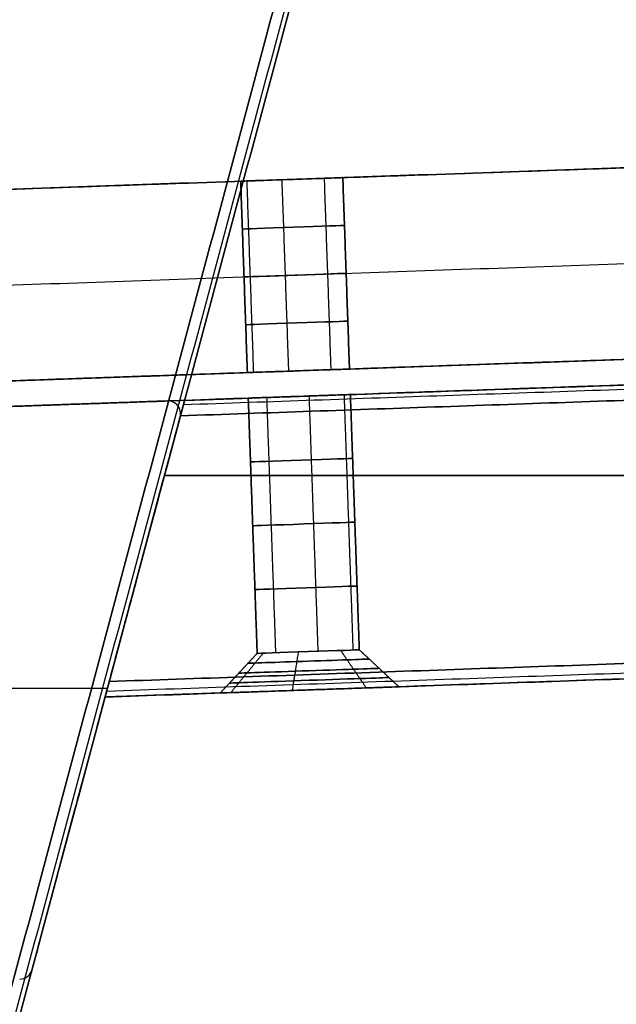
# Model space of a CAD drawing. Header units: millimetres. Extents: x -589 to 0, y -3 to 790.
# Tile 5 of 17: x -434 to -388, y 340 to 418. Entities that reach past the tile are written whole.
import ezdxf

# ---------------------------------------------------------------- set-up
doc = ezdxf.new("R2010")
doc.units = ezdxf.units.MM
doc.header["$MEASUREMENT"] = 0
for name, color, linetype in [('IGES LEVEL 10', 7, 'Continuous'), ('IGES LEVEL 12', 7, 'Continuous'), ('IGES LEVEL 15', 7, 'Continuous'), ('IGES LEVEL 19', 7, 'Continuous'), ('IGES LEVEL 3', 7, 'Continuous'), ('IGES LEVEL 7', 7, 'Continuous'), ('IGES LEVEL 9', 7, 'Continuous')]:
    doc.layers.add(name, color=color, linetype=linetype)

msp = doc.modelspace()

# ---------------------------------------------------------------- linework, layer by layer
at = {"layer": 'IGES LEVEL 10', "extrusion": (-0.034899, 0.999391, -5.4825e-14)}
msp.add_arc((398.741, -182.5, 402.218), 4, 0, 180, dxfattribs=at)
at = {"layer": 'IGES LEVEL 10', "extrusion": (-0.034899, 0.999391, -1.98381e-15)}
for centre, end in [((398.741, -182.5, 402.218), 360), ((398.741, -182.5, 382.218), 0)]:
    msp.add_arc(centre, 4, 180, end, dxfattribs=at)
at = {"layer": 'IGES LEVEL 10', "color": 255, "extrusion": (-0.034899, 0.999391, -5.4825e-14)}
msp.add_arc((398.741, -182.5, 402.218), 4, 0, 180, dxfattribs=at)
msp.add_arc((398.741, -182.5, 402.218), 4, 0, 180, dxfattribs=at)
at = {"layer": 'IGES LEVEL 10', "color": 255, "extrusion": (-0.034899, 0.999391, -1.98381e-15)}
for centre, end in [((398.741, -182.5, 402.218), 360), ((398.741, -182.5, 402.218), 360), ((398.741, -182.5, 382.218), 0), ((398.741, -182.5, 382.218), 0)]:
    msp.add_arc(centre, 4, 180, end, dxfattribs=at)
at = {"layer": 'IGES LEVEL 10', "color": 255, "extrusion": (-0.034899, 0.999391, 0)}
for centre, radius, start, end in [((398.741, -182.5, 397.218), 4, 0, 180), ((398.741, -182.5, 397.218), 4, 180, 360), ((398.741, -182.5, 392.218), 4, 0, 180), ((398.741, -182.5, 392.218), 4, 180, 360), ((398.741, -182.5, 387.218), 4, 0, 180), ((398.741, -182.5, 387.218), 4, 180, 360), ((398.741, -182.5, 381.468), 4.75, 360, 180), ((398.741, -182.5, 381.468), 4.75, 180, 360), ((398.741, -182.5, 380.718), 5.5, 360, 180), ((398.741, -182.5, 380.718), 5.5, 180, 360), ((398.741, -182.5, 379.968), 6.25, 360, 180), ((398.741, -182.5, 379.968), 6.25, 180, 360), ((398.741, -182.5, 379.218), 7, 0, 180)]:
    msp.add_arc(centre, radius, start, end, dxfattribs=at)
at = {"layer": 'IGES LEVEL 10', "extrusion": (-0.034899, 0.999391, 1.98381e-15)}
msp.add_arc((398.741, -182.5, 382.218), 4, 0, 180, dxfattribs=at)
at = {"layer": 'IGES LEVEL 10', "color": 255, "extrusion": (-0.034899, 0.999391, 1.98381e-15)}
msp.add_arc((398.741, -182.5, 382.218), 4, 0, 180, dxfattribs=at)
msp.add_arc((398.741, -182.5, 382.218), 4, 0, 180, dxfattribs=at)
at = {"layer": 'IGES LEVEL 10', "extrusion": (-0.034899, 0.999391, 0)}
msp.add_arc((398.741, -182.5, 379.218), 7, 0, 180, dxfattribs=at)
at = {"layer": 'IGES LEVEL 10', "extrusion": (-0.034899, 0.999391, -5.68088e-14)}
msp.add_arc((398.741, -182.5, 379.218), 7, 180, 0, dxfattribs=at)
at = {"layer": 'IGES LEVEL 10', "color": 255, "extrusion": (-0.034899, 0.999391, -5.68088e-14)}
msp.add_arc((398.741, -182.5, 379.218), 7, 180, 0, dxfattribs=at)
at = {"layer": 'IGES LEVEL 10', "color": 255}
for points in [[(-93.681, 398.84, -199.649), (-257.646, 393.114, -199.649), (-421.612, 387.388, -199.649)], [(-93.681, 398.84, -165.351), (-257.646, 393.114, -165.351), (-421.612, 387.388, -165.351)], [(-421.517, 387.743, -198.8), (-257.63, 393.466, -198.8), (-93.743, 399.189, -198.8)], [(-421.517, 387.743, -198.8), (-257.63, 393.466, -198.8), (-93.743, 399.189, -198.8)], [(-93.743, 399.189, -166.2), (-257.63, 393.466, -166.2), (-421.517, 387.743, -166.2)], [(-93.743, 399.189, -166.2), (-257.63, 393.466, -166.2), (-421.517, 387.743, -166.2)], [(-408.538, 388.197, -182.5), (-257.63, 393.466, -182.5), (-106.722, 398.736, -182.5)], [(-93.532, 397.996, -200), (-257.687, 392.264, -200), (-421.841, 386.531, -200)], [(-93.532, 397.996, -200), (-257.687, 392.264, -200), (-421.841, 386.531, -200)], [(-421.841, 386.531, -165), (-257.687, 392.264, -165), (-93.532, 397.996, -165)], [(-421.841, 386.531, -165), (-257.687, 392.264, -165), (-93.532, 397.996, -165)], [(-421.517, 387.743, -182.5), (-419.025, 387.83, -182.5), (-416.533, 387.917, -182.5)], [(-416.533, 387.917, -182.5), (-416.184, 377.923, -182.5), (-415.835, 367.93, -182.5)], [(-415.835, 367.93, -182.5), (-416.184, 377.923, -182.5), (-416.533, 387.917, -182.5)], [(-414.373, 367.981, -179.408), (-414.722, 377.974, -179.408), (-415.071, 387.968, -179.408)], [(-414.373, 367.981, -185.592), (-414.722, 377.974, -185.592), (-415.071, 387.968, -185.592)], [(-411.057, 368.096, -178.577), (-411.406, 378.09, -178.577), (-411.755, 388.084, -178.577)], [(-411.057, 368.096, -186.423), (-411.406, 378.09, -186.423), (-411.755, 388.084, -186.423)], [(-408.312, 368.192, -180.614), (-408.661, 378.186, -180.614), (-409.01, 388.18, -180.614)], [(-408.312, 368.192, -184.386), (-408.661, 378.186, -184.386), (-409.01, 388.18, -184.386)], [(-407.84, 368.209, -182.5), (-408.189, 378.203, -182.5), (-408.538, 388.197, -182.5)], [(-408.538, 388.197, -182.5), (-408.189, 378.203, -182.5), (-407.84, 368.209, -182.5)], [(-427.742, 364.512, -182.5), (-424.629, 376.128, -182.5), (-421.517, 387.743, -182.5)], [(-421.517, 387.743, -166.2), (-421.517, 387.743, -182.5), (-421.517, 387.743, -198.8)], [(-421.517, 387.743, -198.8), (-421.517, 387.743, -182.5), (-421.517, 387.743, -166.2)], [(-421.841, 386.531, -200), (-424.629, 376.128, -200), (-427.417, 365.724, -200)], [(-427.417, 365.724, -165), (-424.629, 376.128, -165), (-421.841, 386.531, -165)], [(-421.841, 386.531, -165), (-424.629, 376.128, -165), (-427.417, 365.724, -165)], [(-427.417, 365.724, -200), (-424.629, 376.128, -200), (-421.841, 386.531, -200)], [(-90.687, 381.86, -200), (-256.89, 381.86, -200), (-423.093, 381.86, -200)], [(-90.687, 381.86, -165), (-256.89, 381.86, -165), (-423.093, 381.86, -165)], [(-427.417, 365.724, -200), (-258.668, 371.617, -200), (-89.92, 377.51, -200)], [(-89.92, 377.51, -165), (-258.668, 371.617, -165), (-427.417, 365.724, -165)], [(-89.92, 377.51, -165), (-258.668, 371.617, -165), (-427.417, 365.724, -165)], [(-427.417, 365.724, -200), (-258.668, 371.617, -200), (-89.92, 377.51, -200)], [(-427.742, 364.512, -166.2), (-258.726, 370.414, -166.2), (-89.71, 376.316, -166.2)], [(-89.71, 376.316, -198.8), (-258.726, 370.414, -198.8), (-427.742, 364.512, -198.8)], [(-427.742, 364.512, -166.2), (-258.726, 370.414, -166.2), (-89.71, 376.316, -166.2)], [(-89.71, 376.316, -198.8), (-258.726, 370.414, -198.8), (-427.742, 364.512, -198.8)], [(-89.786, 376.753, -165.272), (-258.705, 370.854, -165.272), (-427.623, 364.955, -165.272)], [(-89.786, 376.753, -199.728), (-258.705, 370.854, -199.728), (-427.623, 364.955, -199.728)], [(-424.629, 376.128, -200), (-424.629, 376.128, -182.5), (-424.629, 376.128, -165)], [(-108.917, 375.645, -182.5), (-256.827, 370.48, -182.5), (-404.737, 365.315, -182.5)], [(-415.835, 367.93, -182.5), (-417.282, 366.378, -182.5), (-418.728, 364.827, -182.5)], [(-418.728, 364.827, -182.5), (-417.282, 366.378, -182.5), (-415.835, 367.93, -182.5)], [(-415.363, 367.946, -180.614), (-416.633, 366.401, -179.907), (-417.902, 364.856, -179.2)], [(-415.363, 367.946, -184.386), (-416.633, 366.401, -185.093), (-417.902, 364.856, -185.8)], [(-412.617, 368.042, -178.577), (-412.857, 366.533, -177.106), (-413.097, 365.023, -175.635)], [(-412.617, 368.042, -186.423), (-412.857, 366.533, -187.894), (-413.097, 365.023, -189.365)], [(-409.301, 368.158, -179.408), (-408.298, 366.692, -178.248), (-407.295, 365.226, -177.089)], [(-409.301, 368.158, -185.592), (-408.298, 366.692, -186.752), (-407.295, 365.226, -187.911)], [(-404.737, 365.315, -182.5), (-406.288, 366.762, -182.5), (-407.84, 368.209, -182.5)], [(-407.84, 368.209, -182.5), (-406.288, 366.762, -182.5), (-404.737, 365.315, -182.5)], [(-418.728, 364.827, -182.5), (-423.235, 364.669, -182.5), (-427.742, 364.512, -182.5)], [(-427.742, 364.512, -198.8), (-427.742, 364.512, -182.5), (-427.742, 364.512, -166.2)], [(-427.742, 364.512, -166.2), (-427.742, 364.512, -182.5), (-427.742, 364.512, -198.8)]]:
    msp.add_open_spline(points, degree=2, dxfattribs=at)
at = {"layer": 'IGES LEVEL 10'}
for points in [[(-421.517, 387.743, -198.8), (-257.63, 393.466, -198.8), (-93.743, 399.189, -198.8)], [(-93.743, 399.189, -166.2), (-257.63, 393.466, -166.2), (-421.517, 387.743, -166.2)], [(-93.532, 397.996, -200), (-257.687, 392.264, -200), (-421.841, 386.531, -200)], [(-421.841, 386.531, -165), (-257.687, 392.264, -165), (-93.532, 397.996, -165)], [(-415.835, 367.93, -182.5), (-416.184, 377.923, -182.5), (-416.533, 387.917, -182.5)], [(-408.538, 388.197, -182.5), (-408.189, 378.203, -182.5), (-407.84, 368.209, -182.5)], [(-421.517, 387.743, -198.8), (-421.517, 387.743, -182.5), (-421.517, 387.743, -166.2)], [(-427.417, 365.724, -200), (-424.629, 376.128, -200), (-421.841, 386.531, -200)], [(-421.841, 386.531, -165), (-424.629, 376.128, -165), (-427.417, 365.724, -165)], [(-89.92, 377.51, -165), (-258.668, 371.617, -165), (-427.417, 365.724, -165)], [(-427.417, 365.724, -200), (-258.668, 371.617, -200), (-89.92, 377.51, -200)], [(-427.742, 364.512, -166.2), (-258.726, 370.414, -166.2), (-89.71, 376.316, -166.2)], [(-89.71, 376.316, -198.8), (-258.726, 370.414, -198.8), (-427.742, 364.512, -198.8)], [(-418.728, 364.827, -182.5), (-417.282, 366.378, -182.5), (-415.835, 367.93, -182.5)], [(-407.84, 368.209, -182.5), (-406.288, 366.762, -182.5), (-404.737, 365.315, -182.5)], [(-427.742, 364.512, -166.2), (-427.742, 364.512, -182.5), (-427.742, 364.512, -198.8)]]:
    msp.add_open_spline(points, degree=2, dxfattribs=at)
for points in [[(-421.517, 387.743, -166.2), (-421.517, 387.743, -165.497), (-421.651, 387.241, -165), (-421.841, 386.531, -165)], [(-421.841, 386.531, -200), (-421.651, 387.241, -200), (-421.517, 387.743, -199.503), (-421.517, 387.743, -198.8)], [(-427.742, 364.512, -198.8), (-427.742, 364.512, -199.503), (-427.607, 365.014, -200), (-427.417, 365.724, -200)], [(-427.417, 365.724, -165), (-427.607, 365.014, -165), (-427.742, 364.512, -165.497), (-427.742, 364.512, -166.2)]]:
    msp.add_rational_spline(points, [1, 0.804737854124, 0.804737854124, 1], degree=3, dxfattribs=at)
at = {"layer": 'IGES LEVEL 10', "color": 255}
for points in [[(-421.841, 386.531, -200), (-421.651, 387.241, -200), (-421.517, 387.743, -199.503), (-421.517, 387.743, -198.8)], [(-421.517, 387.743, -166.2), (-421.517, 387.743, -165.497), (-421.651, 387.241, -165), (-421.841, 386.531, -165)], [(-421.841, 386.531, -200), (-421.651, 387.241, -200), (-421.517, 387.743, -199.503), (-421.517, 387.743, -198.8)], [(-421.517, 387.743, -166.2), (-421.517, 387.743, -165.497), (-421.651, 387.241, -165), (-421.841, 386.531, -165)], [(-427.417, 365.724, -165), (-427.607, 365.014, -165), (-427.742, 364.512, -165.497), (-427.742, 364.512, -166.2)], [(-427.742, 364.512, -198.8), (-427.742, 364.512, -199.503), (-427.607, 365.014, -200), (-427.417, 365.724, -200)], [(-427.417, 365.724, -165), (-427.607, 365.014, -165), (-427.742, 364.512, -165.497), (-427.742, 364.512, -166.2)], [(-427.742, 364.512, -198.8), (-427.742, 364.512, -199.503), (-427.607, 365.014, -200), (-427.417, 365.724, -200)]]:
    msp.add_rational_spline(points, [1, 0.804737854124, 0.804737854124, 1], degree=3, dxfattribs=at)
for points, knots in [([(-418.728, 364.827, -182.5), (-418.728, 364.827, -183.746), (-418.391, 364.838, -184.982), (-417.369, 364.874, -186.717), (-416.865, 364.892, -187.32), (-415.026, 364.956, -188.892), (-413.387, 365.013, -189.5), (-410.079, 365.129, -189.5), (-408.44, 365.186, -188.893), (-406.601, 365.25, -187.32), (-406.095, 365.268, -186.717), (-405.074, 365.303, -184.981), (-404.737, 365.315, -183.745), (-404.737, 365.315, -182.5)], [0, 0, 0, 0, 0.16937, 0.16937, 0.274883, 0.274883, 0.5, 0.5, 0.725041, 0.725041, 0.830712, 0.830712, 1, 1, 1, 1]), ([(-404.737, 365.315, -182.5), (-404.737, 365.315, -181.254), (-405.075, 365.303, -180.018), (-406.096, 365.268, -178.283), (-406.601, 365.25, -177.68), (-408.439, 365.186, -176.108), (-410.078, 365.129, -175.5), (-413.387, 365.013, -175.5), (-415.025, 364.956, -176.107), (-416.864, 364.892, -177.68), (-417.37, 364.874, -178.283), (-418.391, 364.838, -180.019), (-418.728, 364.827, -181.255), (-418.728, 364.827, -182.5)], [1, 1, 1, 1, 1.16937, 1.16937, 1.274883, 1.274883, 1.5, 1.5, 1.725041, 1.725041, 1.830712, 1.830712, 2, 2, 2, 2])]:
    msp.add_open_spline(points, degree=3, knots=knots, dxfattribs=at)
at = {"layer": 'IGES LEVEL 12'}
for points in [[(-4.348, 402.311, -235), (-237.706, 394.162, -235), (-471.063, 386.013, -235)], [(-471.063, 386.013, 235), (-237.706, 394.162, 235), (-4.348, 402.311, 235)]]:
    msp.add_open_spline(points, degree=2, dxfattribs=at)
at = {"layer": 'IGES LEVEL 12', "color": 8}
for points in [[(-4.348, 402.311, -235), (-237.706, 394.162, -235), (-471.063, 386.013, -235)], [(-4.348, 402.311, 235), (-237.706, 394.162, 235), (-471.063, 386.013, 235)], [(-4.348, 402.311, -235), (-237.706, 394.162, -235), (-471.063, 386.013, -235)], [(-471.063, 386.013, 235), (-237.706, 394.162, 235), (-4.348, 402.311, 235)], [(-4.348, 402.311), (-237.706, 394.162), (-471.063, 386.013)]]:
    msp.add_open_spline(points, degree=2, dxfattribs=at)
at = {"layer": 'IGES LEVEL 15', "extrusion": (-0.034899, 0.999391, 0)}
for centre, start, end in [((398.741, 182.5, 419.218), 0, 180), ((398.741, -182.5, 419.218), 0, 180), ((398.741, 182.5, 419.218), 180, 0), ((398.741, 182.5, 404.218), 0, 180), ((398.741, -182.5, 404.218), 0, 180), ((398.741, -182.5, 404.218), 180, 0), ((398.741, 182.5, 404.218), 180, 0)]:
    msp.add_arc(centre, 4, start, end, dxfattribs=at)
at = {"layer": 'IGES LEVEL 15', "extrusion": (-0.034899, 0.999391, 1.97215e-31)}
msp.add_arc((398.741, -182.5, 419.218), 4, 180, 360, dxfattribs=at)
at = {"layer": 'IGES LEVEL 15', "color": 255, "extrusion": (-0.034899, 0.999391, 0)}
for centre, start, end in [((398.741, 182.5, 419.218), 0, 180), ((398.741, -182.5, 419.218), 180, 0), ((398.741, 182.5, 415.468), 360, 180), ((398.741, -182.5, 415.468), 360, 180), ((398.741, -182.5, 415.468), 180, 360), ((398.741, 182.5, 415.468), 180, 360), ((398.741, 182.5, 411.718), 360, 180), ((398.741, -182.5, 411.718), 360, 180), ((398.741, -182.5, 411.718), 180, 360), ((398.741, 182.5, 411.718), 180, 360), ((398.741, 182.5, 407.968), 360, 180), ((398.741, -182.5, 407.968), 360, 180), ((398.741, -182.5, 407.968), 180, 360), ((398.741, 182.5, 407.968), 180, 360), ((398.741, 182.5, 404.218), 0, 180), ((398.741, -182.5, 404.218), 0, 180), ((398.741, -182.5, 404.218), 180, 0), ((398.741, 182.5, 404.218), 180, 0)]:
    msp.add_arc(centre, 4, start, end, dxfattribs=at)
at = {"layer": 'IGES LEVEL 15', "color": 255, "extrusion": (-0.034899, 0.999391, -1.97215e-31)}
msp.add_arc((398.741, -182.5, 419.218), 4, 0, 180, dxfattribs=at)
at = {"layer": 'IGES LEVEL 15', "color": 255, "extrusion": (-0.034899, 0.999391, 1.97215e-31)}
msp.add_arc((398.741, 182.5, 419.218), 4, 180, 360, dxfattribs=at)
at = {"layer": 'IGES LEVEL 15'}
for points in [[(-458.62, 403.458, -205), (-274.473, 409.889, -205), (-90.325, 416.319, -205)], [(-90.325, 416.319, 205), (-274.473, 409.889, 205), (-458.62, 403.458, 205)], [(-416.603, 389.916, -182.5), (-416.864, 397.412, -182.5), (-417.126, 404.907, -182.5)], [(-416.603, 389.916, 182.5), (-416.864, 397.412, 182.5), (-417.126, 404.907, 182.5)], [(-409.131, 405.186, -182.5), (-408.869, 397.691, -182.5), (-408.607, 390.195, -182.5)], [(-409.131, 405.186, 182.5), (-408.869, 397.691, 182.5), (-408.607, 390.195, 182.5)], [(-454.08, 388.607, 205), (-271.941, 394.968, 205), (-89.802, 401.328, 205)], [(-89.802, 401.328, -205), (-271.941, 394.968, -205), (-454.08, 388.607, -205)]]:
    msp.add_open_spline(points, degree=2, dxfattribs=at)
at = {"layer": 'IGES LEVEL 15', "color": 255}
for points in [[(-458.62, 403.458, -205), (-274.473, 409.889, -205), (-90.325, 416.319, -205)], [(-90.325, 416.319, 205), (-274.473, 409.889, 205), (-458.62, 403.458, 205)], [(-90.325, 416.319, 205), (-274.473, 409.889, 205), (-458.62, 403.458, 205)], [(-458.62, 403.458, -205), (-274.473, 409.889, -205), (-90.325, 416.319, -205)], [(-456.35, 396.033, -205), (-273.207, 402.428, -205), (-90.064, 408.824, -205)], [(-456.35, 396.033, 205), (-273.207, 402.428, 205), (-90.064, 408.824, 205)], [(-458.62, 403.458), (-416.636, 404.924), (-374.652, 406.39)], [(-417.126, 404.907, 182.5), (-416.864, 397.412, 182.5), (-416.603, 389.916, 182.5)], [(-417.126, 404.907, -182.5), (-416.864, 397.412, -182.5), (-416.603, 389.916, -182.5)], [(-416.603, 389.916, -182.5), (-416.864, 397.412, -182.5), (-417.126, 404.907, -182.5)], [(-416.603, 389.916, 182.5), (-416.864, 397.412, 182.5), (-417.126, 404.907, 182.5)], [(-416.654, 404.923, 184.386), (-416.392, 397.428, 184.386), (-416.131, 389.933, 184.386)], [(-416.654, 404.923, -180.614), (-416.392, 397.428, -180.614), (-416.131, 389.933, -180.614)], [(-416.654, 404.923, -184.386), (-416.392, 397.428, -184.386), (-416.131, 389.933, -184.386)], [(-416.654, 404.923, 180.614), (-416.392, 397.428, 180.614), (-416.131, 389.933, 180.614)], [(-413.908, 405.019, 186.423), (-413.647, 397.524, 186.423), (-413.385, 390.028, 186.423)], [(-413.908, 405.019, -178.577), (-413.647, 397.524, -178.577), (-413.385, 390.028, -178.577)], [(-413.908, 405.019, -186.423), (-413.647, 397.524, -186.423), (-413.385, 390.028, -186.423)], [(-413.908, 405.019, 178.577), (-413.647, 397.524, 178.577), (-413.385, 390.028, 178.577)], [(-410.593, 405.135, 185.592), (-410.331, 397.64, 185.592), (-410.069, 390.144, 185.592)], [(-410.593, 405.135, -179.408), (-410.331, 397.64, -179.408), (-410.069, 390.144, -179.408)], [(-410.593, 405.135, -185.592), (-410.331, 397.64, -185.592), (-410.069, 390.144, -185.592)], [(-410.593, 405.135, 179.408), (-410.331, 397.64, 179.408), (-410.069, 390.144, 179.408)], [(-408.607, 390.195, 182.5), (-408.869, 397.691, 182.5), (-409.131, 405.186, 182.5)], [(-408.607, 390.195, -182.5), (-408.869, 397.691, -182.5), (-409.131, 405.186, -182.5)], [(-409.131, 405.186, -182.5), (-408.869, 397.691, -182.5), (-408.607, 390.195, -182.5)], [(-409.131, 405.186, 182.5), (-408.869, 397.691, 182.5), (-408.607, 390.195, 182.5)], [(-89.802, 401.328, -205), (-271.941, 394.968, -205), (-454.08, 388.607, -205)], [(-454.08, 388.607, 205), (-271.941, 394.968, 205), (-89.802, 401.328, 205)], [(-89.802, 401.328, -205), (-271.941, 394.968, -205), (-454.08, 388.607, -205)], [(-454.08, 388.607, 205), (-271.941, 394.968, 205), (-89.802, 401.328, 205)], [(-374.129, 391.399), (-414.104, 390.003), (-454.08, 388.607)]]:
    msp.add_open_spline(points, degree=2, dxfattribs=at)
for points, knots in [([(-409.131, 405.186, -182.5), (-409.131, 405.186, -183.555), (-409.547, 405.172, -184.567), (-411.039, 405.12, -186.073), (-412.062, 405.084, -186.5), (-414.195, 405.009, -186.5), (-415.218, 404.974, -186.073), (-416.71, 404.922, -184.567), (-417.126, 404.907, -183.555), (-417.126, 404.907, -182.5)], [0, 0, 0, 0, 0.248544, 0.248544, 0.5, 0.5, 0.751432, 0.751432, 1, 1, 1, 1]), ([(-417.126, 404.907, -182.5), (-417.126, 404.907, -181.445), (-416.71, 404.922, -180.433), (-415.218, 404.974, -178.927), (-414.195, 405.009, -178.5), (-412.062, 405.084, -178.5), (-411.039, 405.12, -178.927), (-409.548, 405.172, -180.433), (-409.131, 405.186, -181.445), (-409.131, 405.186, -182.5)], [1, 1, 1, 1, 1.248544, 1.248544, 1.5, 1.5, 1.751432, 1.751432, 2, 2, 2, 2]), ([(-409.131, 405.186, 182.5), (-409.131, 405.186, 180.291), (-410.921, 405.124, 178.5), (-415.336, 404.969, 178.5), (-417.126, 404.907, 180.291), (-417.126, 404.907, 182.5)], [0, 0, 0, 0, 0.5, 0.5, 1, 1, 1, 1]), ([(-417.126, 404.907, 182.5), (-417.126, 404.907, 184.709), (-415.336, 404.969, 186.5), (-410.921, 405.124, 186.5), (-409.131, 405.186, 184.709), (-409.131, 405.186, 182.5)], [1, 1, 1, 1, 1.500001, 1.500001, 2, 2, 2, 2]), ([(-416.603, 389.916, -182.5), (-416.603, 389.916, -183.557), (-416.184, 389.931, -184.571), (-414.69, 389.983, -186.075), (-413.669, 390.019, -186.5), (-411.542, 390.093, -186.5), (-410.522, 390.128, -186.076), (-409.026, 390.181, -184.573), (-408.607, 390.195, -183.558), (-408.607, 390.195, -182.5)], [0, 0, 0, 0, 0.249134, 0.249134, 0.5, 0.5, 0.750708, 0.750708, 1, 1, 1, 1]), ([(-408.607, 390.195, -182.5), (-408.607, 390.195, -181.443), (-409.026, 390.181, -180.429), (-410.52, 390.129, -178.925), (-411.541, 390.093, -178.5), (-413.668, 390.019, -178.5), (-414.688, 389.983, -178.924), (-416.184, 389.931, -180.427), (-416.603, 389.916, -181.442), (-416.603, 389.916, -182.5)], [1, 1, 1, 1, 1.249134, 1.249134, 1.5, 1.5, 1.750708, 1.750708, 2, 2, 2, 2]), ([(-416.603, 389.916, 182.5), (-416.603, 389.916, 181.443), (-416.184, 389.931, 180.429), (-414.69, 389.983, 178.925), (-413.669, 390.019, 178.5), (-411.542, 390.093, 178.5), (-410.522, 390.128, 178.924), (-409.026, 390.181, 180.427), (-408.607, 390.195, 181.442), (-408.607, 390.195, 182.5)], [0, 0, 0, 0, 0.249134, 0.249134, 0.5, 0.5, 0.750708, 0.750708, 1, 1, 1, 1]), ([(-408.607, 390.195, 182.5), (-408.607, 390.195, 183.557), (-409.026, 390.181, 184.571), (-410.52, 390.129, 186.075), (-411.541, 390.093, 186.5), (-413.668, 390.019, 186.5), (-414.688, 389.983, 186.076), (-416.184, 389.931, 184.573), (-416.603, 389.916, 183.558), (-416.603, 389.916, 182.5)], [1, 1, 1, 1, 1.249134, 1.249134, 1.5, 1.5, 1.750708, 1.750708, 2, 2, 2, 2])]:
    msp.add_open_spline(points, degree=3, knots=knots, dxfattribs=at)
at = {"layer": 'IGES LEVEL 19'}
for points in [[(-89.802, 401.328, -220), (-279.701, 394.697, -220), (-469.599, 388.065, -220)], [(-469.599, 388.065, -205), (-279.701, 394.697, -205), (-89.802, 401.328, -205)], [(-89.802, 401.328, 205), (-279.701, 394.697, 205), (-469.599, 388.065, 205)], [(-469.599, 388.065, 220), (-279.701, 394.697, 220), (-89.802, 401.328, 220)]]:
    msp.add_open_spline(points, degree=2, dxfattribs=at)
at = {"layer": 'IGES LEVEL 19', "color": 255}
for points in [[(-469.599, 388.065, -220), (-279.701, 394.697, -220), (-89.802, 401.328, -220)], [(-469.599, 388.065, -205), (-279.701, 394.697, -205), (-89.802, 401.328, -205)], [(-89.802, 401.328, -220), (-279.701, 394.697, -220), (-469.599, 388.065, -220)], [(-469.599, 388.065, -205), (-279.701, 394.697, -205), (-89.802, 401.328, -205)], [(-89.802, 401.328, -212.5), (-279.701, 394.697, -212.5), (-469.599, 388.065, -212.5)], [(-469.599, 388.065, 205), (-279.701, 394.697, 205), (-89.802, 401.328, 205)], [(-469.599, 388.065, 220), (-279.701, 394.697, 220), (-89.802, 401.328, 220)], [(-89.802, 401.328, 205), (-279.701, 394.697, 205), (-469.599, 388.065, 205)], [(-469.599, 388.065, 220), (-279.701, 394.697, 220), (-89.802, 401.328, 220)], [(-89.802, 401.328, 212.5), (-279.701, 394.697, 212.5), (-469.599, 388.065, 212.5)]]:
    msp.add_open_spline(points, degree=2, dxfattribs=at)
at = {"layer": 'IGES LEVEL 3'}
for points in [[(-549.741, -1.932, -278.8), (-466.313, 309.428, -278.8), (-382.884, 620.787, -278.8)], [(-382.884, 620.787, -246.2), (-466.313, 309.428, -246.2), (-549.741, -1.932, -246.2)], [(-549.741, -1.932, 246.2), (-466.313, 309.428, 246.2), (-382.884, 620.787, 246.2)], [(-382.884, 620.787, 278.8), (-466.313, 309.428, 278.8), (-549.741, -1.932, 278.8)], [(-381.955, 619.619, -280), (-465.264, 308.706, -280), (-548.573, -2.207, -280)], [(-548.573, -2.207, -245), (-465.264, 308.706, -245), (-381.955, 619.619, -245)], [(-381.955, 619.619, 245), (-465.264, 308.706, 245), (-548.573, -2.207, 245)], [(-548.573, -2.207, 280), (-465.264, 308.706, 280), (-381.955, 619.619, 280)], [(-366.002, 599.564, -245), (-446.607, 298.741, -245), (-527.212, -2.082, -245)], [(-527.212, -2.082, -280), (-446.607, 298.741, -280), (-366.002, 599.564, -280)], [(-366.002, 599.564, 280), (-446.607, 298.741, 280), (-527.212, -2.082, 280)], [(-527.212, -2.082, 245), (-446.607, 298.741, 245), (-366.002, 599.564, 245)], [(-526.039, -2.34, -246.2), (-445.556, 298.028, -246.2), (-365.073, 598.395, -246.2)], [(-365.073, 598.395, -278.8), (-445.556, 298.028, -278.8), (-526.039, -2.34, -278.8)], [(-526.039, -2.34, 278.8), (-445.556, 298.028, 278.8), (-365.073, 598.395, 278.8)], [(-365.073, 598.395, 246.2), (-445.556, 298.028, 246.2), (-526.039, -2.34, 246.2)]]:
    msp.add_open_spline(points, degree=2, dxfattribs=at)
at = {"layer": 'IGES LEVEL 3', "color": 255}
for points in [[(-549.741, -1.932, -278.8), (-466.313, 309.428, -278.8), (-382.884, 620.787, -278.8)], [(-549.741, -1.932, -278.8), (-466.313, 309.428, -278.8), (-382.884, 620.787, -278.8)], [(-382.884, 620.787, -246.2), (-466.313, 309.428, -246.2), (-549.741, -1.932, -246.2)], [(-549.741, -1.932, -262.5), (-466.313, 309.428, -262.5), (-382.884, 620.787, -262.5)], [(-382.884, 620.787, -246.2), (-466.313, 309.428, -246.2), (-549.741, -1.932, -246.2)], [(-549.741, -1.932, 246.2), (-466.313, 309.428, 246.2), (-382.884, 620.787, 246.2)], [(-549.741, -1.932, 246.2), (-466.313, 309.428, 246.2), (-382.884, 620.787, 246.2)], [(-382.884, 620.787, 278.8), (-466.313, 309.428, 278.8), (-549.741, -1.932, 278.8)], [(-549.741, -1.932, 262.5), (-466.313, 309.428, 262.5), (-382.884, 620.787, 262.5)], [(-382.884, 620.787, 278.8), (-466.313, 309.428, 278.8), (-549.741, -1.932, 278.8)], [(-549.317, -2.045, -279.728), (-465.931, 309.157, -279.728), (-382.544, 620.36, -279.728)], [(-549.317, -2.045, -245.272), (-465.931, 309.157, -245.272), (-382.544, 620.36, -245.272)], [(-549.317, -2.045, 245.272), (-465.931, 309.157, 245.272), (-382.544, 620.36, 245.272)], [(-549.317, -2.045, 279.728), (-465.931, 309.157, 279.728), (-382.544, 620.36, 279.728)], [(-548.573, -2.207, -245), (-465.264, 308.706, -245), (-381.955, 619.619, -245)], [(-381.955, 619.619, -280), (-465.264, 308.706, -280), (-548.573, -2.207, -280)], [(-381.955, 619.619, -280), (-465.264, 308.706, -280), (-548.573, -2.207, -280)], [(-548.573, -2.207, -245), (-465.264, 308.706, -245), (-381.955, 619.619, -245)], [(-548.573, -2.207, 280), (-465.264, 308.706, 280), (-381.955, 619.619, 280)], [(-381.955, 619.619, 245), (-465.264, 308.706, 245), (-548.573, -2.207, 245)], [(-381.955, 619.619, 245), (-465.264, 308.706, 245), (-548.573, -2.207, 245)], [(-548.573, -2.207, 280), (-465.264, 308.706, 280), (-381.955, 619.619, 280)], [(-366.002, 599.564, -245), (-446.607, 298.741, -245), (-527.212, -2.082, -245)], [(-366.002, 599.564, -245), (-446.607, 298.741, -245), (-527.212, -2.082, -245)], [(-527.212, -2.082, -280), (-446.607, 298.741, -280), (-366.002, 599.564, -280)], [(-527.212, -2.082, -280), (-446.607, 298.741, -280), (-366.002, 599.564, -280)], [(-366.002, 599.564, 280), (-446.607, 298.741, 280), (-527.212, -2.082, 280)], [(-366.002, 599.564, 280), (-446.607, 298.741, 280), (-527.212, -2.082, 280)], [(-527.212, -2.082, 245), (-446.607, 298.741, 245), (-366.002, 599.564, 245)], [(-527.212, -2.082, 245), (-446.607, 298.741, 245), (-366.002, 599.564, 245)], [(-526.383, -2.266, -245.351), (-445.864, 298.236, -245.351), (-365.345, 598.737, -245.351)], [(-526.383, -2.266, -279.649), (-445.864, 298.236, -279.649), (-365.345, 598.737, -279.649)], [(-526.383, -2.266, 279.649), (-445.864, 298.236, 279.649), (-365.345, 598.737, 279.649)], [(-526.383, -2.266, 245.351), (-445.864, 298.236, 245.351), (-365.345, 598.737, 245.351)], [(-526.039, -2.34, -246.2), (-445.556, 298.028, -246.2), (-365.073, 598.395, -246.2)], [(-365.073, 598.395, -278.8), (-445.556, 298.028, -278.8), (-526.039, -2.34, -278.8)], [(-526.039, -2.34, -246.2), (-445.556, 298.028, -246.2), (-365.073, 598.395, -246.2)], [(-365.073, 598.395, -262.5), (-445.556, 298.028, -262.5), (-526.039, -2.34, -262.5)], [(-365.073, 598.395, -278.8), (-445.556, 298.028, -278.8), (-526.039, -2.34, -278.8)], [(-526.039, -2.34, 278.8), (-445.556, 298.028, 278.8), (-365.073, 598.395, 278.8)], [(-365.073, 598.395, 246.2), (-445.556, 298.028, 246.2), (-526.039, -2.34, 246.2)], [(-526.039, -2.34, 278.8), (-445.556, 298.028, 278.8), (-365.073, 598.395, 278.8)], [(-365.073, 598.395, 262.5), (-445.556, 298.028, 262.5), (-526.039, -2.34, 262.5)], [(-365.073, 598.395, 246.2), (-445.556, 298.028, 246.2), (-526.039, -2.34, 246.2)]]:
    msp.add_open_spline(points, degree=2, dxfattribs=at)
at = {"layer": 'IGES LEVEL 7'}
for centre, start, end in [((-422.832, 386.697, -245), 345, 92), ((-422.832, 386.697, 245), 345, 92), ((-434.427, 343.423, -245), 270, 345), ((-434.427, 343.423, 245), 270, 345)]:
    msp.add_arc(centre, 1, start, end, dxfattribs=at)
at = {"layer": 'IGES LEVEL 7', "color": 255}
for centre, start, end in [((-422.832, 386.697, 245), 345, 92), ((-422.832, 386.697, -245), 345, 92), ((-422.832, 386.697), 345, 92), ((-422.832, 386.697, -245), 345, 92), ((-422.832, 386.697, 245), 345, 92), ((-434.427, 343.423, 245), 270, 345), ((-434.427, 343.423, -245), 270, 345), ((-434.427, 343.423), 270, 345), ((-434.427, 343.423, -245), 270, 345), ((-434.427, 343.423, 245), 270, 345)]:
    msp.add_arc(centre, 1, start, end, dxfattribs=at)
at = {"layer": 'IGES LEVEL 7'}
for points in [[(-422.867, 387.696, 245), (-433.84, 387.313, 245), (-444.813, 386.93, 245)], [(-444.813, 386.93, -245), (-433.84, 387.313, -245), (-422.867, 387.696, -245)], [(-422.867, 387.696, -245), (-422.867, 387.696), (-422.867, 387.696, 245)], [(-433.461, 343.165, 245), (-427.664, 364.801, 245), (-421.866, 386.438, 245)], [(-421.866, 386.438, -245), (-427.664, 364.801, -245), (-433.461, 343.165, -245)], [(-421.866, 386.438, 245), (-421.866, 386.438), (-421.866, 386.438, -245)], [(-433.461, 343.165, -245), (-433.461, 343.165), (-433.461, 343.165, 245)]]:
    msp.add_open_spline(points, degree=2, dxfattribs=at)
at = {"layer": 'IGES LEVEL 7', "color": 255}
for points in [[(-422.867, 387.696, -245), (-433.84, 387.313, -245), (-444.813, 386.93, -245)], [(-422.867, 387.696, 245), (-433.84, 387.313, 245), (-444.813, 386.93, 245)], [(-444.813, 386.93, -245), (-433.84, 387.313, -245), (-422.867, 387.696, -245)], [(-422.867, 387.696, 245), (-433.84, 387.313, 245), (-444.813, 386.93, 245)], [(-444.813, 386.93), (-433.84, 387.313), (-422.867, 387.696)], [(-433.84, 387.313, -245), (-433.84, 387.313), (-433.84, 387.313, 245)], [(-422.867, 387.696, -245), (-422.867, 387.696), (-422.867, 387.696, 245)], [(-422.867, 387.696, -245), (-422.867, 387.696), (-422.867, 387.696, 245)], [(-422.05, 387.319, 245), (-422.05, 387.319), (-422.05, 387.319, -245)], [(-433.461, 343.165, -245), (-427.664, 364.801, -245), (-421.866, 386.438, -245)], [(-433.461, 343.165, 245), (-427.664, 364.801, 245), (-421.866, 386.438, 245)], [(-421.866, 386.438, -245), (-427.664, 364.801, -245), (-433.461, 343.165, -245)], [(-433.461, 343.165, 245), (-427.664, 364.801, 245), (-421.866, 386.438, 245)], [(-421.866, 386.438), (-427.664, 364.801), (-433.461, 343.165)], [(-421.866, 386.438, 245), (-421.866, 386.438), (-421.866, 386.438, -245)], [(-421.866, 386.438, 245), (-421.866, 386.438), (-421.866, 386.438, -245)], [(-451.37, 365.196, -245), (-439.464, 365.196, -245), (-427.558, 365.196, -245)], [(-451.37, 365.196, 245), (-439.464, 365.196, 245), (-427.558, 365.196, 245)], [(-427.664, 364.801, -245), (-427.664, 364.801), (-427.664, 364.801, 245)], [(-433.461, 343.165, -245), (-433.461, 343.165), (-433.461, 343.165, 245)], [(-433.461, 343.165, -245), (-433.461, 343.165), (-433.461, 343.165, 245)], [(-433.819, 342.63, 245), (-433.819, 342.63), (-433.819, 342.63, -245)]]:
    msp.add_open_spline(points, degree=2, dxfattribs=at)
at = {"layer": 'IGES LEVEL 9', "extrusion": (-0.034899, 0.999391, 1.98381e-15)}
for centre in [(398.741, 182.5, 402.218), (398.741, 182.5, 382.218)]:
    msp.add_arc(centre, 4, 0, 180, dxfattribs=at)
at = {"layer": 'IGES LEVEL 9', "extrusion": (-0.034899, 0.999391, 5.4825e-14)}
msp.add_arc((398.741, 182.5, 402.218), 4, 180, 0, dxfattribs=at)
at = {"layer": 'IGES LEVEL 9', "color": 255, "extrusion": (-0.034899, 0.999391, 1.98381e-15)}
for centre in [(398.741, 182.5, 402.218), (398.741, 182.5, 382.218), (398.741, 182.5, 382.218)]:
    msp.add_arc(centre, 4, 0, 180, dxfattribs=at)
at = {"layer": 'IGES LEVEL 9', "color": 255, "extrusion": (-0.034899, 0.999391, 5.4825e-14)}
msp.add_arc((398.741, 182.5, 402.218), 4, 180, 0, dxfattribs=at)
at = {"layer": 'IGES LEVEL 9', "color": 255, "extrusion": (-0.034899, 0.999391, 0)}
for centre, radius, start, end in [((398.741, 182.5, 397.218), 4, 0, 180), ((398.741, 182.5, 397.218), 4, 180, 360), ((398.741, 182.5, 392.218), 4, 0, 180), ((398.741, 182.5, 392.218), 4, 180, 360), ((398.741, 182.5, 387.218), 4, 0, 180), ((398.741, 182.5, 387.218), 4, 180, 360), ((398.741, 182.5, 381.468), 4.75, 360, 180), ((398.741, 182.5, 381.468), 4.75, 180, 360), ((398.741, 182.5, 380.718), 5.5, 360, 180), ((398.741, 182.5, 380.718), 5.5, 180, 360), ((398.741, 182.5, 379.968), 6.25, 360, 180), ((398.741, 182.5, 379.968), 6.25, 180, 360), ((398.741, 182.5, 379.218), 7, 180, 0), ((398.741, 182.5, 379.218), 7, 180, 0)]:
    msp.add_arc(centre, radius, start, end, dxfattribs=at)
at = {"layer": 'IGES LEVEL 9', "extrusion": (-0.034899, 0.999391, -1.98381e-15)}
msp.add_arc((398.741, 182.5, 382.218), 4, 180, 0, dxfattribs=at)
at = {"layer": 'IGES LEVEL 9', "color": 255, "extrusion": (-0.034899, 0.999391, -1.98381e-15)}
msp.add_arc((398.741, 182.5, 382.218), 4, 180, 0, dxfattribs=at)
msp.add_arc((398.741, 182.5, 382.218), 4, 180, 0, dxfattribs=at)
at = {"layer": 'IGES LEVEL 9', "extrusion": (-0.034899, 0.999391, 5.68088e-14)}
msp.add_arc((398.741, 182.5, 379.218), 7, 0, 180, dxfattribs=at)
at = {"layer": 'IGES LEVEL 9', "extrusion": (-0.034899, 0.999391, 0)}
msp.add_arc((398.741, 182.5, 379.218), 7, 180, 0, dxfattribs=at)
at = {"layer": 'IGES LEVEL 9', "color": 255, "extrusion": (-0.034899, 0.999391, 5.68088e-14)}
msp.add_arc((398.741, 182.5, 379.218), 7, 0, 180, dxfattribs=at)
msp.add_arc((398.741, 182.5, 379.218), 7, 0, 180, dxfattribs=at)
at = {"layer": 'IGES LEVEL 9', "color": 255}
for points in [[(-93.681, 398.84, 199.649), (-257.646, 393.114, 199.649), (-421.612, 387.388, 199.649)], [(-93.681, 398.84, 165.351), (-257.646, 393.114, 165.351), (-421.612, 387.388, 165.351)], [(-93.743, 399.189, 198.8), (-257.63, 393.466, 198.8), (-421.517, 387.743, 198.8)], [(-421.517, 387.743, 166.2), (-257.63, 393.466, 166.2), (-93.743, 399.189, 166.2)], [(-93.743, 399.189, 198.8), (-257.63, 393.466, 198.8), (-421.517, 387.743, 198.8)], [(-421.517, 387.743, 166.2), (-257.63, 393.466, 166.2), (-93.743, 399.189, 166.2)], [(-408.538, 388.197, 182.5), (-257.63, 393.466, 182.5), (-106.722, 398.736, 182.5)], [(-421.841, 386.531, 200), (-257.687, 392.264, 200), (-93.532, 397.996, 200)], [(-421.841, 386.531, 200), (-257.687, 392.264, 200), (-93.532, 397.996, 200)], [(-93.532, 397.996, 165), (-257.687, 392.264, 165), (-421.841, 386.531, 165)], [(-93.532, 397.996, 165), (-257.687, 392.264, 165), (-421.841, 386.531, 165)], [(-421.517, 387.743, 182.5), (-419.025, 387.83, 182.5), (-416.533, 387.917, 182.5)], [(-416.533, 387.917, 182.5), (-416.184, 377.923, 182.5), (-415.835, 367.93, 182.5)], [(-415.835, 367.93, 182.5), (-416.184, 377.923, 182.5), (-416.533, 387.917, 182.5)], [(-414.373, 367.981, 185.592), (-414.722, 377.974, 185.592), (-415.071, 387.968, 185.592)], [(-414.373, 367.981, 179.408), (-414.722, 377.974, 179.408), (-415.071, 387.968, 179.408)], [(-411.057, 368.096, 186.423), (-411.406, 378.09, 186.423), (-411.755, 388.084, 186.423)], [(-411.057, 368.096, 178.577), (-411.406, 378.09, 178.577), (-411.755, 388.084, 178.577)], [(-408.312, 368.192, 184.386), (-408.661, 378.186, 184.386), (-409.01, 388.18, 184.386)], [(-408.312, 368.192, 180.614), (-408.661, 378.186, 180.614), (-409.01, 388.18, 180.614)], [(-407.84, 368.209, 182.5), (-408.189, 378.203, 182.5), (-408.538, 388.197, 182.5)], [(-408.538, 388.197, 182.5), (-408.189, 378.203, 182.5), (-407.84, 368.209, 182.5)], [(-427.742, 364.512, 182.5), (-424.629, 376.128, 182.5), (-421.517, 387.743, 182.5)], [(-421.517, 387.743, 198.8), (-421.517, 387.743, 182.5), (-421.517, 387.743, 166.2)], [(-421.517, 387.743, 166.2), (-421.517, 387.743, 182.5), (-421.517, 387.743, 198.8)], [(-427.417, 365.724, 200), (-424.629, 376.128, 200), (-421.841, 386.531, 200)], [(-421.841, 386.531, 165), (-424.629, 376.128, 165), (-427.417, 365.724, 165)], [(-427.417, 365.724, 165), (-424.629, 376.128, 165), (-421.841, 386.531, 165)], [(-421.841, 386.531, 200), (-424.629, 376.128, 200), (-427.417, 365.724, 200)], [(-423.093, 381.86, 200), (-256.89, 381.86, 200), (-90.687, 381.86, 200)], [(-423.093, 381.86, 165), (-256.89, 381.86, 165), (-90.687, 381.86, 165)], [(-89.92, 377.51, 200), (-258.668, 371.617, 200), (-427.417, 365.724, 200)], [(-427.417, 365.724, 165), (-258.668, 371.617, 165), (-89.92, 377.51, 165)], [(-427.417, 365.724, 165), (-258.668, 371.617, 165), (-89.92, 377.51, 165)], [(-89.92, 377.51, 200), (-258.668, 371.617, 200), (-427.417, 365.724, 200)], [(-89.71, 376.316, 166.2), (-258.726, 370.414, 166.2), (-427.742, 364.512, 166.2)], [(-89.71, 376.316, 166.2), (-258.726, 370.414, 166.2), (-427.742, 364.512, 166.2)], [(-427.742, 364.512, 198.8), (-258.726, 370.414, 198.8), (-89.71, 376.316, 198.8)], [(-427.742, 364.512, 198.8), (-258.726, 370.414, 198.8), (-89.71, 376.316, 198.8)], [(-89.786, 376.753, 165.272), (-258.705, 370.854, 165.272), (-427.623, 364.955, 165.272)], [(-89.786, 376.753, 199.728), (-258.705, 370.854, 199.728), (-427.623, 364.955, 199.728)], [(-424.629, 376.128, 165), (-424.629, 376.128, 182.5), (-424.629, 376.128, 200)], [(-108.917, 375.645, 182.5), (-256.827, 370.48, 182.5), (-404.737, 365.315, 182.5)], [(-415.835, 367.93, 182.5), (-417.282, 366.378, 182.5), (-418.728, 364.827, 182.5)], [(-418.728, 364.827, 182.5), (-417.282, 366.378, 182.5), (-415.835, 367.93, 182.5)], [(-415.363, 367.946, 184.386), (-416.633, 366.401, 185.093), (-417.902, 364.856, 185.8)], [(-415.363, 367.946, 180.614), (-416.633, 366.401, 179.907), (-417.902, 364.856, 179.2)], [(-412.617, 368.042, 186.423), (-412.857, 366.533, 187.894), (-413.097, 365.023, 189.365)], [(-412.617, 368.042, 178.577), (-412.857, 366.533, 177.106), (-413.097, 365.023, 175.635)], [(-409.301, 368.158, 185.592), (-408.298, 366.692, 186.752), (-407.295, 365.226, 187.911)], [(-409.301, 368.158, 179.408), (-408.298, 366.692, 178.248), (-407.295, 365.226, 177.089)], [(-404.737, 365.315, 182.5), (-406.288, 366.762, 182.5), (-407.84, 368.209, 182.5)], [(-407.84, 368.209, 182.5), (-406.288, 366.762, 182.5), (-404.737, 365.315, 182.5)], [(-418.728, 364.827, 182.5), (-423.235, 364.669, 182.5), (-427.742, 364.512, 182.5)], [(-427.742, 364.512, 166.2), (-427.742, 364.512, 182.5), (-427.742, 364.512, 198.8)], [(-427.742, 364.512, 198.8), (-427.742, 364.512, 182.5), (-427.742, 364.512, 166.2)]]:
    msp.add_open_spline(points, degree=2, dxfattribs=at)
at = {"layer": 'IGES LEVEL 9'}
for points in [[(-93.743, 399.189, 198.8), (-257.63, 393.466, 198.8), (-421.517, 387.743, 198.8)], [(-421.517, 387.743, 166.2), (-257.63, 393.466, 166.2), (-93.743, 399.189, 166.2)], [(-421.841, 386.531, 200), (-257.687, 392.264, 200), (-93.532, 397.996, 200)], [(-93.532, 397.996, 165), (-257.687, 392.264, 165), (-421.841, 386.531, 165)], [(-415.835, 367.93, 182.5), (-416.184, 377.923, 182.5), (-416.533, 387.917, 182.5)], [(-408.538, 388.197, 182.5), (-408.189, 378.203, 182.5), (-407.84, 368.209, 182.5)], [(-421.517, 387.743, 166.2), (-421.517, 387.743, 182.5), (-421.517, 387.743, 198.8)], [(-421.841, 386.531, 200), (-424.629, 376.128, 200), (-427.417, 365.724, 200)], [(-427.417, 365.724, 165), (-424.629, 376.128, 165), (-421.841, 386.531, 165)], [(-427.417, 365.724, 165), (-258.668, 371.617, 165), (-89.92, 377.51, 165)], [(-89.92, 377.51, 200), (-258.668, 371.617, 200), (-427.417, 365.724, 200)], [(-89.71, 376.316, 166.2), (-258.726, 370.414, 166.2), (-427.742, 364.512, 166.2)], [(-427.742, 364.512, 198.8), (-258.726, 370.414, 198.8), (-89.71, 376.316, 198.8)], [(-418.728, 364.827, 182.5), (-417.282, 366.378, 182.5), (-415.835, 367.93, 182.5)], [(-407.84, 368.209, 182.5), (-406.288, 366.762, 182.5), (-404.737, 365.315, 182.5)], [(-427.742, 364.512, 198.8), (-427.742, 364.512, 182.5), (-427.742, 364.512, 166.2)]]:
    msp.add_open_spline(points, degree=2, dxfattribs=at)
at = {"layer": 'IGES LEVEL 9', "color": 255}
for points, knots in [([(-408.538, 388.197, 182.5), (-408.538, 388.197, 181.785), (-408.728, 388.19, 181.085), (-409.321, 388.169, 180.08), (-409.596, 388.16, 179.751), (-410.664, 388.122, 178.839), (-411.584, 388.09, 178.5), (-413.486, 388.024, 178.5), (-414.406, 387.992, 178.839), (-415.474, 387.954, 179.75), (-415.749, 387.945, 180.079), (-416.342, 387.924, 181.085), (-416.533, 387.917, 181.785), (-416.533, 387.917, 182.5)], [0, 0, 0, 0, 0.168669, 0.168669, 0.275421, 0.275421, 0.500001, 0.500001, 0.724504, 0.724504, 0.831254, 0.831254, 1, 1, 1, 1]), ([(-416.533, 387.917, 182.5), (-416.533, 387.917, 183.215), (-416.342, 387.924, 183.915), (-415.75, 387.945, 184.92), (-415.474, 387.954, 185.249), (-414.407, 387.992, 186.161), (-413.486, 388.024, 186.5), (-411.584, 388.09, 186.5), (-410.664, 388.122, 186.161), (-409.597, 388.16, 185.25), (-409.321, 388.169, 184.921), (-408.728, 388.19, 183.915), (-408.538, 388.197, 183.215), (-408.538, 388.197, 182.5)], [1, 1, 1, 1, 1.168669, 1.168669, 1.275421, 1.275421, 1.500001, 1.500001, 1.724504, 1.724504, 1.831254, 1.831254, 2, 2, 2, 2])]:
    msp.add_open_spline(points, degree=3, knots=knots, dxfattribs=at)
at = {"layer": 'IGES LEVEL 9'}
for points in [[(-421.517, 387.743, 198.8), (-421.517, 387.743, 199.503), (-421.651, 387.241, 200), (-421.841, 386.531, 200)], [(-421.841, 386.531, 165), (-421.651, 387.241, 165), (-421.517, 387.743, 165.497), (-421.517, 387.743, 166.2)], [(-427.742, 364.512, 166.2), (-427.742, 364.512, 165.497), (-427.607, 365.014, 165), (-427.417, 365.724, 165)], [(-427.417, 365.724, 200), (-427.607, 365.014, 200), (-427.742, 364.512, 199.503), (-427.742, 364.512, 198.8)]]:
    msp.add_rational_spline(points, [1, 0.804737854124, 0.804737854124, 1], degree=3, dxfattribs=at)
at = {"layer": 'IGES LEVEL 9', "color": 255}
for points in [[(-421.517, 387.743, 198.8), (-421.517, 387.743, 199.503), (-421.651, 387.241, 200), (-421.841, 386.531, 200)], [(-421.841, 386.531, 165), (-421.651, 387.241, 165), (-421.517, 387.743, 165.497), (-421.517, 387.743, 166.2)], [(-421.841, 386.531, 165), (-421.651, 387.241, 165), (-421.517, 387.743, 165.497), (-421.517, 387.743, 166.2)], [(-421.517, 387.743, 198.8), (-421.517, 387.743, 199.503), (-421.651, 387.241, 200), (-421.841, 386.531, 200)], [(-427.742, 364.512, 166.2), (-427.742, 364.512, 165.497), (-427.607, 365.014, 165), (-427.417, 365.724, 165)], [(-427.417, 365.724, 200), (-427.607, 365.014, 200), (-427.742, 364.512, 199.503), (-427.742, 364.512, 198.8)], [(-427.417, 365.724, 200), (-427.607, 365.014, 200), (-427.742, 364.512, 199.503), (-427.742, 364.512, 198.8)], [(-427.742, 364.512, 166.2), (-427.742, 364.512, 165.497), (-427.607, 365.014, 165), (-427.417, 365.724, 165)]]:
    msp.add_rational_spline(points, [1, 0.804737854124, 0.804737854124, 1], degree=3, dxfattribs=at)

doc.saveas('drawing.dxf')
